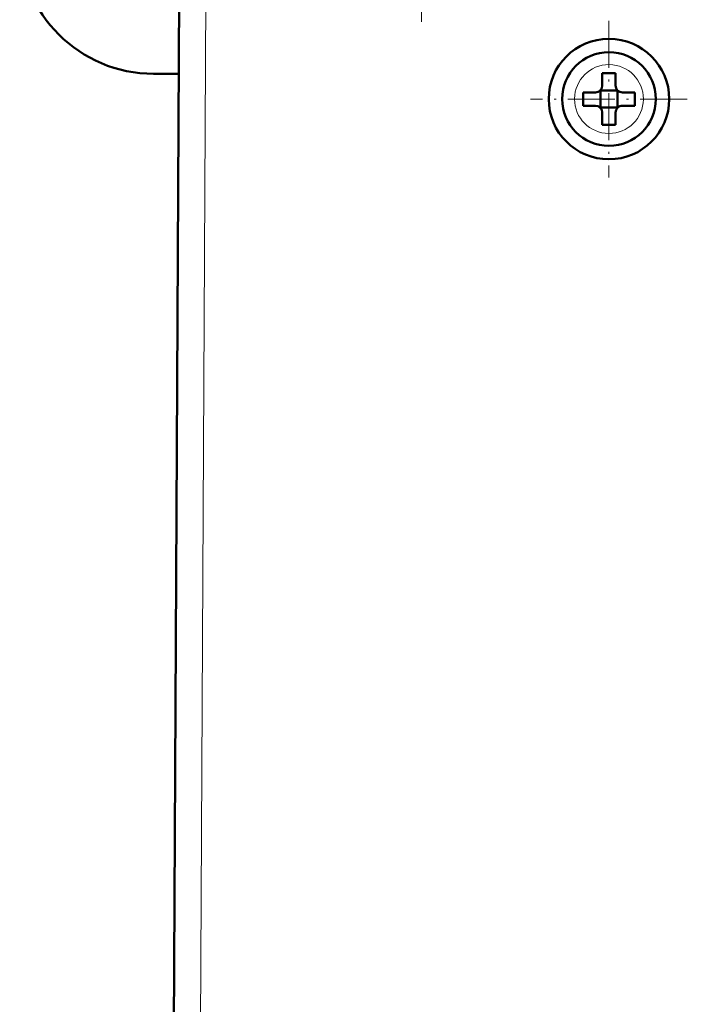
# Model space of a CAD drawing. Extents: x -1595 to 1972, y -1684 to 713.
# Tile 2 of 60: x -148 to -99, y -1406 to -1333. Entities that reach past the tile are written whole.
import ezdxf

# ---------------------------------------------------------------- set-up
doc = ezdxf.new("R2010")
doc.units = 0
doc.linetypes.add('DASHDOT', pattern=[18.5, 12, -3, 0.5, -3])

msp = doc.modelspace()

# ---------------------------------------------------------------- linework, layer by layer
at = {"color": 7, "linetype": 'DASHDOT', "lineweight": 18, "ltscale": 0.40625}
msp.add_line((-118.435, -1316.507), (-118.435, -1332.757), dxfattribs=at)
at = {"color": 7, "lineweight": 50}
for p, q in [((-136.935, -1409.519), (-136.505, -1327.467)), ((-136.554, -1336.632), (-138.435, -1336.632)), ((-104.93, -1337.518), (-104.93, -1336.596)), ((-103.93, -1336.596), (-103.93, -1337.518)), ((-106.352, -1338.018), (-105.43, -1338.018)), ((-105.076, -1337.871), (-105.065, -1337.882)), ((-105.065, -1337.882), (-103.794, -1337.882)), ((-105.065, -1337.882), (-105.065, -1339.153)), ((-103.794, -1337.882), (-103.784, -1337.871)), ((-103.794, -1337.882), (-103.794, -1339.153)), ((-102.508, -1338.018), (-103.43, -1338.018)), ((-106.352, -1339.018), (-105.43, -1339.018)), ((-105.065, -1339.153), (-105.076, -1339.164)), ((-103.794, -1339.153), (-105.065, -1339.153)), ((-103.794, -1339.153), (-103.784, -1339.164)), ((-102.508, -1339.018), (-103.43, -1339.018)), ((-104.93, -1339.518), (-104.93, -1340.44)), ((-103.93, -1339.518), (-103.93, -1340.44))]:
    msp.add_line(p, q, dxfattribs=at)
at = {"color": 7, "lineweight": 18}
for p, q in [((-134.505, -1327.467), (-134.935, -1409.519)), ((-104.406, -1335.946), (-104.43, -1335.946)), ((-107.001, -1338.494), (-107.001, -1338.518)), ((-101.859, -1338.542), (-101.859, -1338.518)), ((-104.454, -1341.089), (-104.43, -1341.089))]:
    msp.add_line(p, q, dxfattribs=at)
at = {"color": 7, "linetype": 'DASHDOT', "lineweight": 18, "ltscale": 0.292499}
msp.add_line((-104.43, -1332.668), (-104.43, -1344.368), dxfattribs=at)
at = {"color": 7, "linetype": 'DASHDOT', "lineweight": 18, "ltscale": 0.2925}
msp.add_line((-98.58, -1338.518), (-110.28, -1338.518), dxfattribs=at)
at = {"color": 7, "lineweight": 50}
for radius in [4.5, 3.5]:
    msp.add_circle((-104.43, -1338.518), radius, dxfattribs=at)
for centre, radius, start, end in [((-138.435, -1326.632), 10, 180.00001, 270), ((-104.431, -1353.689), 17.101, 89.99781, 91.67329), ((-104.429, -1353.689), 17.101, 88.32671, 90.00219), ((-105.43, -1337.518), 0.5, 270, 360), ((-103.43, -1337.518), 0.5, 179.99999, 270), ((-89.258, -1338.517), 17.101, 178.32672, 180.00219), ((-89.222, -1338.518), 17.137, 179.99957, 181.67152), ((-119.602, -1338.517), 17.101, 359.99781, 1.67329), ((-119.638, -1338.518), 17.137, 358.32849, 0.00043), ((-105.43, -1339.518), 0.5, 0, 90), ((-103.43, -1339.518), 0.5, 90, 180.00001), ((-104.43, -1323.312), 17.135, 268.3286, 271.67286)]:
    msp.add_arc(centre, radius, start, end, dxfattribs=at)
at = {"color": 7, "lineweight": 18}
for start, end in [(90, 179.47062), (0, 89.47062), (180.00001, 269.47062), (270, 359.47062)]:
    msp.add_arc((-104.43, -1338.518), 2.571, start, end, dxfattribs=at)

doc.saveas('drawing.dxf')
